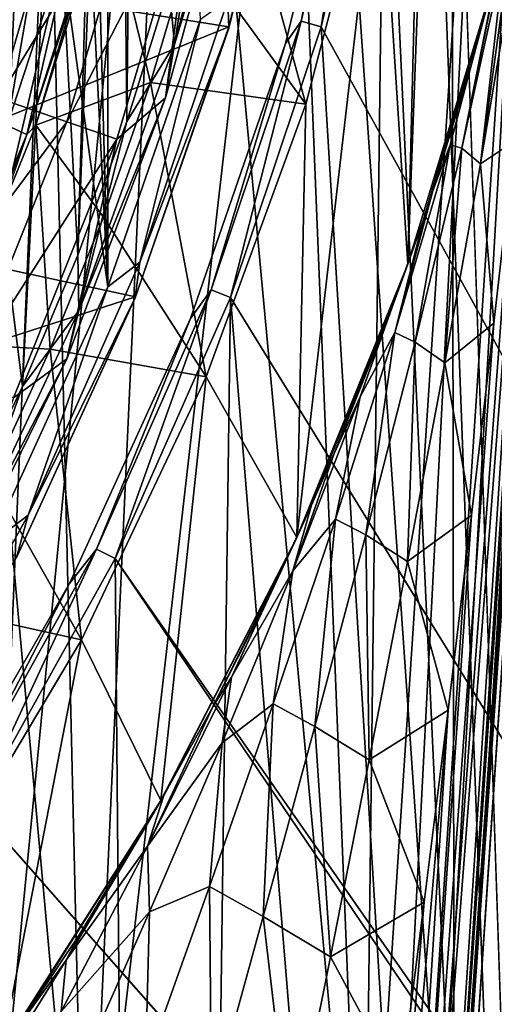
# Model space of a CAD drawing. Header units: millimetres. Extents: x -65 to 65, y -82 to 87.
# Tile 120 of 223: x 18.11 to 21.32, y -8.36 to -1.68. Entities that reach past the tile are written whole.
import ezdxf

# ---------------------------------------------------------------- set-up
doc = ezdxf.new("R2010")
doc.units = ezdxf.units.MM
doc.header["$LTSCALE"] = 101.851852
for name, color, linetype in [('1', 7, 'CONTINUOUS'), ('11', 7, 'CONTINUOUS'), ('12', 7, 'CONTINUOUS'), ('13', 7, 'CONTINUOUS'), ('159', 7, 'CONTINUOUS'), ('18', 7, 'CONTINUOUS'), ('19', 7, 'CONTINUOUS'), ('221', 7, 'CONTINUOUS'), ('3', 7, 'CONTINUOUS'), ('34', 7, 'CONTINUOUS'), ('39', 7, 'CONTINUOUS'), ('471', 7, 'CONTINUOUS'), ('473', 7, 'CONTINUOUS'), ('476', 7, 'CONTINUOUS'), ('477', 7, 'CONTINUOUS'), ('485', 7, 'CONTINUOUS'), ('486', 7, 'CONTINUOUS'), ('801', 7, 'CONTINUOUS'), ('802', 7, 'CONTINUOUS'), ('805', 7, 'CONTINUOUS'), ('810', 7, 'CONTINUOUS'), ('812', 7, 'CONTINUOUS'), ('817', 7, 'CONTINUOUS'), ('941', 7, 'CONTINUOUS'), ('943', 7, 'CONTINUOUS'), ('945', 7, 'CONTINUOUS')]:
    doc.layers.add(name, color=color, linetype=linetype)

msp = doc.modelspace()

# ---------------------------------------------------------------- linework, layer by layer
at = {"layer": '1', "color": 7, "linetype": 'CONTINUOUS', "true_color": 0xebebeb}
for points in [[(21.9511, 2.5333, 119.3277), (21.9431, 2.4137, 120.6512), (20.7285, -15.7646, 122.5952), (21.9511, 2.5333, 119.3277)], [(21.9431, 2.4137, 120.6512), (20.4038, -20.6245, 124.7347), (20.7285, -15.7646, 122.5952), (21.9431, 2.4137, 120.6512)]]:
    msp.add_3dface(points, dxfattribs=at)
at = {"layer": '11', "color": 7, "linetype": 'CONTINUOUS', "true_color": 0xebebeb}
for points in [[(21.3648, -1.2485, 118.5347), (21.1716, -1.9802, 118.2965), (21.3215, -1.4211, 94.1), (21.3648, -1.2485, 118.5347)], [(21.3215, -1.4211, 94.1), (20.8407, -3.0474, 117.92), (20.7385, -3.342, 94.1), (21.3215, -1.4211, 94.1)], [(20.9079, -2.8453, 117.9933), (20.8407, -3.0474, 117.92), (21.3215, -1.4211, 94.1), (20.9079, -2.8453, 117.9933)], [(21.1716, -1.9802, 118.2965), (20.9079, -2.8453, 117.9933), (21.3215, -1.4211, 94.1), (21.1716, -1.9802, 118.2965)], [(20.8407, -3.0474, 117.92), (20.5955, -3.7348, 117.6637), (20.7385, -3.342, 94.1), (20.8407, -3.0474, 117.92)], [(20.7385, -3.342, 94.1), (20.0851, -4.9772, 117.1842), (19.9851, -5.1971, 94.1), (20.7385, -3.342, 94.1)], [(20.2378, -4.6274, 117.3208), (20.0851, -4.9772, 117.1842), (20.7385, -3.342, 94.1), (20.2378, -4.6274, 117.3208)], [(20.5955, -3.7348, 117.6637), (20.2378, -4.6274, 117.3208), (20.7385, -3.342, 94.1), (20.5955, -3.7348, 117.6637)], [(20.0851, -4.9772, 117.1842), (19.8419, -5.5026, 116.9787), (19.9851, -5.1971, 94.1), (20.0851, -4.9772, 117.1842)], [(19.9851, -5.1971, 94.1), (19.0835, -6.9462, 116.4182), (19.0638, -6.9803, 94.1), (19.9851, -5.1971, 94.1)], [(19.4166, -6.3438, 116.6502), (19.0835, -6.9462, 116.4182), (19.9851, -5.1971, 94.1), (19.4166, -6.3438, 116.6502)], [(19.8419, -5.5026, 116.9787), (19.4166, -6.3438, 116.6502), (19.9851, -5.1971, 94.1), (19.8419, -5.5026, 116.9787)], [(19.0638, -6.9803, 94.1), (18.043, -8.5878, 115.822), (17.9858, -8.6688, 94.1), (19.0638, -6.9803, 94.1)], [(18.5109, -7.8889, 116.0675), (18.043, -8.5878, 115.822), (19.0638, -6.9803, 94.1), (18.5109, -7.8889, 116.0675)], [(18.9706, -7.1408, 116.3445), (18.5109, -7.8889, 116.0675), (19.0638, -6.9803, 94.1), (18.9706, -7.1408, 116.3445)], [(19.0835, -6.9462, 116.4182), (18.9706, -7.1408, 116.3445), (19.0638, -6.9803, 94.1), (19.0835, -6.9462, 116.4182)]]:
    msp.add_3dface(points, dxfattribs=at)
at = {"layer": '12', "color": 7, "linetype": 'CONTINUOUS', "true_color": 0xebebeb}
for points in [[(21.3215, -1.4211, 94.1), (20.7385, -3.342, 94.1), (20.9955, 3.5661, 94.1), (21.3215, -1.4211, 94.1)], [(20.9955, 3.5661, 94.1), (20.7385, -3.342, 94.1), (20.8614, 1.5933, 94.1), (20.9955, 3.5661, 94.1)], [(20.8614, 1.5933, 94.1), (20.7385, -3.342, 94.1), (20.5452, -0.3465, 94.1), (20.8614, 1.5933, 94.1)], [(20.7385, -3.342, 94.1), (19.9851, -5.1971, 94.1), (20.5452, -0.3465, 94.1), (20.7385, -3.342, 94.1)], [(20.5452, -0.3465, 94.1), (19.9851, -5.1971, 94.1), (20.0459, -2.2572, 94.1), (20.5452, -0.3465, 94.1)], [(20.0459, -2.2572, 94.1), (19.9851, -5.1971, 94.1), (19.3715, -4.1076, 94.1), (20.0459, -2.2572, 94.1)], [(19.3715, -4.1076, 94.1), (19.0638, -6.9803, 94.1), (18.5245, -5.8914, 94.1), (19.3715, -4.1076, 94.1)], [(19.9851, -5.1971, 94.1), (19.0638, -6.9803, 94.1), (19.3715, -4.1076, 94.1), (19.9851, -5.1971, 94.1)], [(18.5245, -5.8914, 94.1), (17.9858, -8.6688, 94.1), (17.5156, -7.584, 94.1), (18.5245, -5.8914, 94.1)], [(19.0638, -6.9803, 94.1), (17.9858, -8.6688, 94.1), (18.5245, -5.8914, 94.1), (19.0638, -6.9803, 94.1)]]:
    msp.add_3dface(points, dxfattribs=at)
at = {"layer": '13', "color": 7, "linetype": 'CONTINUOUS', "true_color": 0xebebeb}
for points in [[(18.6037, 2.4355, 120.4159), (17.2339, -2.8729, 121.7462), (17.3435, 2.5793, 120.8497), (18.6037, 2.4355, 120.4159)], [(17.5325, -2.1348, 121.5229), (17.2339, -2.8729, 121.7462), (18.6037, 2.4355, 120.4159), (17.5325, -2.1348, 121.5229)], [(18.0295, -0.6225, 121.1047), (17.5325, -2.1348, 121.5229), (18.6037, 2.4355, 120.4159), (18.0295, -0.6225, 121.1047)]]:
    msp.add_3dface(points, dxfattribs=at)
at = {"layer": '159', "color": 7, "linetype": 'CONTINUOUS', "true_color": 0xebebeb}
for points in [[(17.5325, -2.1348, 121.5229), (18.0295, -0.6225, 121.1047), (18.2983, -0.7912, 120.9687), (17.5325, -2.1348, 121.5229)], [(17.5325, -2.1348, 121.5229), (18.2983, -0.7912, 120.9687), (17.7969, -2.3081, 121.3915), (17.5325, -2.1348, 121.5229)], [(18.2983, -0.7912, 120.9687), (18.0204, -2.4029, 121.1443), (17.7969, -2.3081, 121.3915), (18.2983, -0.7912, 120.9687)], [(18.5186, -0.8779, 120.7192), (18.0204, -2.4029, 121.1443), (18.2983, -0.7912, 120.9687), (18.5186, -0.8779, 120.7192)], [(18.5186, -0.8779, 120.7192), (18.1545, -2.4634, 120.8267), (18.0204, -2.4029, 121.1443), (18.5186, -0.8779, 120.7192)], [(18.6443, -0.9414, 120.4037), (18.1545, -2.4634, 120.8267), (18.5186, -0.8779, 120.7192), (18.6443, -0.9414, 120.4037)], [(18.6919, -0.8762, 120.1663), (18.2157, -2.3996, 120.5577), (18.6443, -0.9414, 120.4037), (18.6919, -0.8762, 120.1663)], [(18.6443, -0.9414, 120.4037), (18.2157, -2.3996, 120.5577), (18.1545, -2.4634, 120.8267), (18.6443, -0.9414, 120.4037)], [(18.1545, -2.4634, 120.8267), (17.5421, -3.9286, 121.2841), (18.0204, -2.4029, 121.1443), (18.1545, -2.4634, 120.8267)], [(18.2157, -2.3996, 120.5577), (17.6138, -3.8798, 120.9831), (18.1545, -2.4634, 120.8267), (18.2157, -2.3996, 120.5577)], [(18.1545, -2.4634, 120.8267), (17.6138, -3.8798, 120.9831), (17.5421, -3.9286, 121.2841), (18.1545, -2.4634, 120.8267)]]:
    msp.add_3dface(points, dxfattribs=at)
at = {"layer": '18', "color": 7, "linetype": 'CONTINUOUS', "true_color": 0xebebeb}
for points in [[(21.9511, 2.5333, 119.3277), (20.7285, -15.7646, 122.5952), (20.3297, -20.5431, 123.054), (21.9511, 2.5333, 119.3277)], [(21.9511, 2.5333, 119.3277), (20.3297, -20.5431, 123.054), (21.8932, 1.7857, 119.3336), (21.9511, 2.5333, 119.3277)], [(21.8932, 1.7857, 119.3336), (20.3297, -20.5431, 123.054), (21.8255, 1.0341, 119.3685), (21.8932, 1.7857, 119.3336)], [(21.8255, 1.0341, 119.3685), (20.3297, -20.5431, 123.054), (21.8133, 0.9041, 119.3765), (21.8255, 1.0341, 119.3685)], [(21.8133, 0.9041, 119.3765), (20.3297, -20.5431, 123.054), (21.7111, -0.1389, 119.4551), (21.8133, 0.9041, 119.3765)], [(21.7111, -0.1389, 119.4551), (20.3297, -20.5431, 123.054), (21.583, -1.3748, 119.5699), (21.7111, -0.1389, 119.4551)], [(20.3297, -20.5431, 123.054), (20.101, -20.5857, 122.7307), (21.583, -1.3748, 119.5699), (20.3297, -20.5431, 123.054)], [(21.583, -1.3748, 119.5699), (20.101, -20.5857, 122.7307), (21.4601, -2.5088, 119.6882), (21.583, -1.3748, 119.5699)], [(21.4601, -2.5088, 119.6882), (20.101, -20.5857, 122.7307), (21.3215, -3.743, 119.8279), (21.4601, -2.5088, 119.6882)], [(21.3215, -3.743, 119.8279), (20.101, -20.5857, 122.7307), (21.1703, -5.0443, 119.9851), (21.3215, -3.743, 119.8279)], [(21.1703, -5.0443, 119.9851), (20.101, -20.5857, 122.7307), (21.0113, -6.3675, 120.1537), (21.1703, -5.0443, 119.9851)], [(20.101, -20.5857, 122.7307), (19.7635, -20.6008, 122.5196), (21.0113, -6.3675, 120.1537), (20.101, -20.5857, 122.7307)], [(21.0113, -6.3675, 120.1537), (19.7635, -20.6008, 122.5196), (20.8496, -7.6703, 120.3275), (21.0113, -6.3675, 120.1537)], [(20.8496, -7.6703, 120.3275), (19.7635, -20.6008, 122.5196), (20.689, -8.9238, 120.5019), (20.8496, -7.6703, 120.3275)]]:
    msp.add_3dface(points, dxfattribs=at)
at = {"layer": '19', "color": 7, "linetype": 'CONTINUOUS', "true_color": 0xebebeb}
for points in [[(21.3274, 2.6168, 121.5652), (20.439, -10.9038, 123.955), (20.141, -20.2781, 125.3869), (21.3274, 2.6168, 121.5652)], [(21.6538, 2.5574, 121.3528), (21.3274, 2.6168, 121.5652), (20.141, -20.2781, 125.3869), (21.6538, 2.5574, 121.3528)], [(20.3478, -20.348, 125.0706), (21.6538, 2.5574, 121.3528), (20.141, -20.2781, 125.3869), (20.3478, -20.348, 125.0706)], [(21.8702, 2.486, 121.0315), (21.6538, 2.5574, 121.3528), (20.3478, -20.348, 125.0706), (21.8702, 2.486, 121.0315)], [(20.4038, -20.6245, 124.7347), (21.8702, 2.486, 121.0315), (20.3478, -20.348, 125.0706), (20.4038, -20.6245, 124.7347)], [(20.4038, -20.6245, 124.7347), (21.9431, 2.4137, 120.6512), (21.8702, 2.486, 121.0315), (20.4038, -20.6245, 124.7347)]]:
    msp.add_3dface(points, dxfattribs=at)
at = {"layer": '221', "color": 7, "linetype": 'CONTINUOUS', "true_color": 0xebebeb}
for points in [[(20.0459, -2.2572, 94.1), (19.2671, -1.1847, 95.9143), (19.4956, -0.2456, 95.9143), (20.0459, -2.2572, 94.1)], [(20.5452, -0.3465, 94.1), (20.0459, -2.2572, 94.1), (19.4956, -0.2456, 95.9143), (20.5452, -0.3465, 94.1)], [(20.0459, -2.2572, 94.1), (18.9934, -2.1116, 95.9143), (19.2671, -1.1847, 95.9143), (20.0459, -2.2572, 94.1)], [(19.3715, -4.1076, 94.1), (18.6752, -3.0241, 95.9143), (18.9934, -2.1116, 95.9143), (19.3715, -4.1076, 94.1)], [(20.0459, -2.2572, 94.1), (19.3715, -4.1076, 94.1), (18.9934, -2.1116, 95.9143), (20.0459, -2.2572, 94.1)], [(19.3715, -4.1076, 94.1), (18.3132, -3.9202, 95.9143), (18.6752, -3.0241, 95.9143), (19.3715, -4.1076, 94.1)], [(18.5245, -5.8914, 94.1), (17.9081, -4.7977, 95.9143), (18.3132, -3.9202, 95.9143), (18.5245, -5.8914, 94.1)], [(19.3715, -4.1076, 94.1), (18.5245, -5.8914, 94.1), (18.3132, -3.9202, 95.9143), (19.3715, -4.1076, 94.1)], [(18.5245, -5.8914, 94.1), (17.4611, -5.6546, 95.9143), (17.9081, -4.7977, 95.9143), (18.5245, -5.8914, 94.1)], [(18.5245, -5.8914, 94.1), (17.5156, -7.584, 94.1), (17.4611, -5.6546, 95.9143), (18.5245, -5.8914, 94.1)]]:
    msp.add_3dface(points, dxfattribs=at)
at = {"layer": '3', "color": 7, "linetype": 'CONTINUOUS', "true_color": 0xebebeb}
for points in [[(17.6888, 3.0504, 122.8722), (17.8535, -10.5104, 124.9426), (18.4251, 2.9698, 122.6303), (17.6888, 3.0504, 122.8722)], [(18.4251, 2.9698, 122.6303), (17.8535, -10.5104, 124.9426), (19.1572, 2.8861, 122.3786), (18.4251, 2.9698, 122.6303)], [(17.8535, -10.5104, 124.9426), (20.439, -10.9038, 123.955), (19.1572, 2.8861, 122.3786), (17.8535, -10.5104, 124.9426)], [(19.1572, 2.8861, 122.3786), (20.439, -10.9038, 123.955), (19.8851, 2.7993, 122.1171), (19.1572, 2.8861, 122.3786)], [(19.8851, 2.7993, 122.1171), (20.439, -10.9038, 123.955), (20.6086, 2.7096, 121.846), (19.8851, 2.7993, 122.1171)], [(20.6086, 2.7096, 121.846), (20.439, -10.9038, 123.955), (21.3274, 2.6168, 121.5652), (20.6086, 2.7096, 121.846)]]:
    msp.add_3dface(points, dxfattribs=at)
at = {"layer": '34', "color": 7, "linetype": 'CONTINUOUS', "true_color": 0xebebeb}
for points in [[(21.3648, -1.2485, 118.5347), (21.3873, -1.156, 118.5636), (21.1031, -2.5563, 118.8856), (21.3648, -1.2485, 118.5347)], [(21.3873, -1.156, 118.5636), (21.3936, -1.2383, 118.8934), (21.1031, -2.5563, 118.8856), (21.3873, -1.156, 118.5636)], [(21.1716, -1.9802, 118.2965), (21.3648, -1.2485, 118.5347), (21.0259, -2.5326, 118.4396), (21.1716, -1.9802, 118.2965)], [(21.3648, -1.2485, 118.5347), (21.1031, -2.5563, 118.8856), (21.0259, -2.5326, 118.4396), (21.3648, -1.2485, 118.5347)], [(21.3936, -1.2383, 118.8934), (21.2314, -2.6627, 119.3136), (21.1031, -2.5563, 118.8856), (21.3936, -1.2383, 118.8934)], [(21.4206, -1.2796, 119.0762), (21.2314, -2.6627, 119.3136), (21.3936, -1.2383, 118.8934), (21.4206, -1.2796, 119.0762)], [(21.4591, -1.3136, 119.2386), (21.2314, -2.6627, 119.3136), (21.4206, -1.2796, 119.0762), (21.4591, -1.3136, 119.2386)], [(21.4591, -1.3136, 119.2386), (21.4601, -2.5088, 119.6882), (21.2314, -2.6627, 119.3136), (21.4591, -1.3136, 119.2386)], [(20.9079, -2.8453, 117.9933), (21.1716, -1.9802, 118.2965), (21.0259, -2.5326, 118.4396), (20.9079, -2.8453, 117.9933)], [(20.9079, -2.8453, 117.9933), (21.0259, -2.5326, 118.4396), (20.6502, -3.8072, 118.4068), (20.9079, -2.8453, 117.9933)], [(21.0259, -2.5326, 118.4396), (20.7873, -3.8707, 118.9273), (20.6502, -3.8072, 118.4068), (21.0259, -2.5326, 118.4396)], [(21.1031, -2.5563, 118.8856), (20.7873, -3.8707, 118.9273), (21.0259, -2.5326, 118.4396), (21.1031, -2.5563, 118.8856)], [(21.4601, -2.5088, 119.6882), (21.3215, -3.743, 119.8279), (21.2314, -2.6627, 119.3136), (21.4601, -2.5088, 119.6882)], [(21.1031, -2.5563, 118.8856), (20.9891, -4.0122, 119.4217), (20.7873, -3.8707, 118.9273), (21.1031, -2.5563, 118.8856)], [(21.2314, -2.6627, 119.3136), (20.9891, -4.0122, 119.4217), (21.1031, -2.5563, 118.8856), (21.2314, -2.6627, 119.3136)], [(21.2314, -2.6627, 119.3136), (21.3215, -3.743, 119.8279), (20.9891, -4.0122, 119.4217), (21.2314, -2.6627, 119.3136)], [(20.8407, -3.0474, 117.92), (20.9079, -2.8453, 117.9933), (20.6502, -3.8072, 118.4068), (20.8407, -3.0474, 117.92)], [(20.5955, -3.7348, 117.6637), (20.8407, -3.0474, 117.92), (20.415, -4.2434, 117.8386), (20.5955, -3.7348, 117.6637)], [(20.8407, -3.0474, 117.92), (20.6502, -3.8072, 118.4068), (20.415, -4.2434, 117.8386), (20.8407, -3.0474, 117.92)], [(20.2378, -4.6274, 117.3208), (20.5955, -3.7348, 117.6637), (20.415, -4.2434, 117.8386), (20.2378, -4.6274, 117.3208)], [(21.3215, -3.743, 119.8279), (21.1703, -5.0443, 119.9851), (20.9891, -4.0122, 119.4217), (21.3215, -3.743, 119.8279)], [(20.6502, -3.8072, 118.4068), (20.4536, -5.1788, 119.0163), (20.2472, -5.0722, 118.4353), (20.6502, -3.8072, 118.4068)], [(20.6502, -3.8072, 118.4068), (20.2472, -5.0722, 118.4353), (20.415, -4.2434, 117.8386), (20.6502, -3.8072, 118.4068)], [(20.7873, -3.8707, 118.9273), (20.4536, -5.1788, 119.0163), (20.6502, -3.8072, 118.4068), (20.7873, -3.8707, 118.9273)], [(20.7873, -3.8707, 118.9273), (20.7364, -5.3598, 119.56), (20.4536, -5.1788, 119.0163), (20.7873, -3.8707, 118.9273)], [(20.9891, -4.0122, 119.4217), (20.7364, -5.3598, 119.56), (20.7873, -3.8707, 118.9273), (20.9891, -4.0122, 119.4217)], [(20.9891, -4.0122, 119.4217), (21.1703, -5.0443, 119.9851), (20.7364, -5.3598, 119.56), (20.9891, -4.0122, 119.4217)], [(20.2378, -4.6274, 117.3208), (20.415, -4.2434, 117.8386), (19.9586, -5.4234, 117.8253), (20.2378, -4.6274, 117.3208)], [(20.415, -4.2434, 117.8386), (20.2472, -5.0722, 118.4353), (19.9586, -5.4234, 117.8253), (20.415, -4.2434, 117.8386)], [(20.0851, -4.9772, 117.1842), (20.2378, -4.6274, 117.3208), (19.9586, -5.4234, 117.8253), (20.0851, -4.9772, 117.1842)], [(19.8419, -5.5026, 116.9787), (20.0851, -4.9772, 117.1842), (19.5427, -6.1435, 117.1549), (19.8419, -5.5026, 116.9787)], [(20.0851, -4.9772, 117.1842), (19.9586, -5.4234, 117.8253), (19.5427, -6.1435, 117.1549), (20.0851, -4.9772, 117.1842)], [(20.2472, -5.0722, 118.4353), (20.1084, -6.4782, 119.1508), (19.8255, -6.3249, 118.5243), (20.2472, -5.0722, 118.4353)], [(20.2472, -5.0722, 118.4353), (19.8255, -6.3249, 118.5243), (19.9586, -5.4234, 117.8253), (20.2472, -5.0722, 118.4353)], [(20.4536, -5.1788, 119.0163), (20.1084, -6.4782, 119.1508), (20.2472, -5.0722, 118.4353), (20.4536, -5.1788, 119.0163)], [(21.1703, -5.0443, 119.9851), (21.0113, -6.3675, 120.1537), (20.7364, -5.3598, 119.56), (21.1703, -5.0443, 119.9851)], [(20.4536, -5.1788, 119.0163), (20.4766, -6.7033, 119.7264), (20.1084, -6.4782, 119.1508), (20.4536, -5.1788, 119.0163)], [(20.7364, -5.3598, 119.56), (20.4766, -6.7033, 119.7264), (20.4536, -5.1788, 119.0163), (20.7364, -5.3598, 119.56)], [(20.7364, -5.3598, 119.56), (21.0113, -6.3675, 120.1537), (20.4766, -6.7033, 119.7264), (20.7364, -5.3598, 119.56)], [(19.9586, -5.4234, 117.8253), (19.8255, -6.3249, 118.5243), (19.4793, -6.5882, 117.8803), (19.9586, -5.4234, 117.8253)], [(19.9586, -5.4234, 117.8253), (19.4793, -6.5882, 117.8803), (19.5427, -6.1435, 117.1549), (19.9586, -5.4234, 117.8253)], [(19.4166, -6.3438, 116.6502), (19.8419, -5.5026, 116.9787), (19.5427, -6.1435, 117.1549), (19.4166, -6.3438, 116.6502)], [(19.4166, -6.3438, 116.6502), (19.5427, -6.1435, 117.1549), (18.9729, -7.2896, 117.2067), (19.4166, -6.3438, 116.6502)], [(19.5427, -6.1435, 117.1549), (19.4793, -6.5882, 117.8803), (18.9729, -7.2896, 117.2067), (19.5427, -6.1435, 117.1549)], [(19.8255, -6.3249, 118.5243), (19.7574, -7.7666, 119.3295), (19.3934, -7.5625, 118.673), (19.8255, -6.3249, 118.5243)], [(19.8255, -6.3249, 118.5243), (19.3934, -7.5625, 118.673), (19.4793, -6.5882, 117.8803), (19.8255, -6.3249, 118.5243)], [(20.1084, -6.4782, 119.1508), (19.7574, -7.7666, 119.3295), (19.8255, -6.3249, 118.5243), (20.1084, -6.4782, 119.1508)], [(19.0835, -6.9462, 116.4182), (19.4166, -6.3438, 116.6502), (18.9729, -7.2896, 117.2067), (19.0835, -6.9462, 116.4182)], [(21.0113, -6.3675, 120.1537), (20.8496, -7.6703, 120.3275), (20.4766, -6.7033, 119.7264), (21.0113, -6.3675, 120.1537)], [(20.1084, -6.4782, 119.1508), (20.2128, -8.0406, 119.9195), (19.7574, -7.7666, 119.3295), (20.1084, -6.4782, 119.1508)], [(20.4766, -6.7033, 119.7264), (20.2128, -8.0406, 119.9195), (20.1084, -6.4782, 119.1508), (20.4766, -6.7033, 119.7264)], [(19.4793, -6.5882, 117.8803), (18.9863, -7.7345, 118.0033), (18.9729, -7.2896, 117.2067), (19.4793, -6.5882, 117.8803)], [(19.4793, -6.5882, 117.8803), (19.3934, -7.5625, 118.673), (18.9863, -7.7345, 118.0033), (19.4793, -6.5882, 117.8803)], [(20.4766, -6.7033, 119.7264), (20.8496, -7.6703, 120.3275), (20.2128, -8.0406, 119.9195), (20.4766, -6.7033, 119.7264)], [(18.9706, -7.1408, 116.3445), (19.0835, -6.9462, 116.4182), (18.4223, -8.0622, 116.4812), (18.9706, -7.1408, 116.3445)], [(19.0835, -6.9462, 116.4182), (18.9729, -7.2896, 117.2067), (18.4223, -8.0622, 116.4812), (19.0835, -6.9462, 116.4182)], [(18.5109, -7.8889, 116.0675), (18.9706, -7.1408, 116.3445), (18.4223, -8.0622, 116.4812), (18.5109, -7.8889, 116.0675)], [(18.9729, -7.2896, 117.2067), (18.9863, -7.7345, 118.0033), (18.3874, -8.4104, 117.3416), (18.9729, -7.2896, 117.2067)], [(18.9729, -7.2896, 117.2067), (18.3874, -8.4104, 117.3416), (18.4223, -8.0622, 116.4812), (18.9729, -7.2896, 117.2067)], [(19.3934, -7.5625, 118.673), (19.4058, -9.0416, 119.5509), (18.9584, -8.782, 118.88), (19.3934, -7.5625, 118.673)], [(19.3934, -7.5625, 118.673), (18.9584, -8.782, 118.88), (18.9863, -7.7345, 118.0033), (19.3934, -7.5625, 118.673)], [(19.7574, -7.7666, 119.3295), (19.4058, -9.0416, 119.5509), (19.3934, -7.5625, 118.673), (19.7574, -7.7666, 119.3295)], [(20.8496, -7.6703, 120.3275), (20.689, -8.9238, 120.5019), (20.2128, -8.0406, 119.9195), (20.8496, -7.6703, 120.3275)], [(18.9863, -7.7345, 118.0033), (18.4882, -8.8593, 118.1936), (18.3874, -8.4104, 117.3416), (18.9863, -7.7345, 118.0033)], [(18.9863, -7.7345, 118.0033), (18.9584, -8.782, 118.88), (18.4882, -8.8593, 118.1936), (18.9863, -7.7345, 118.0033)], [(19.7574, -7.7666, 119.3295), (19.9477, -9.3695, 120.1382), (19.4058, -9.0416, 119.5509), (19.7574, -7.7666, 119.3295)], [(20.2128, -8.0406, 119.9195), (19.9477, -9.3695, 120.1382), (19.7574, -7.7666, 119.3295), (20.2128, -8.0406, 119.9195)], [(18.043, -8.5878, 115.822), (18.5109, -7.8889, 116.0675), (18.4223, -8.0622, 116.4812), (18.043, -8.5878, 115.822)], [(18.043, -8.5878, 115.822), (18.4223, -8.0622, 116.4812), (17.7431, -9.1476, 116.6396), (18.043, -8.5878, 115.822)], [(18.4223, -8.0622, 116.4812), (18.3874, -8.4104, 117.3416), (17.7431, -9.1476, 116.6396), (18.4223, -8.0622, 116.4812)], [(20.2128, -8.0406, 119.9195), (20.689, -8.9238, 120.5019), (19.9477, -9.3695, 120.1382), (20.2128, -8.0406, 119.9195)]]:
    msp.add_3dface(points, dxfattribs=at)
at = {"layer": '39', "color": 7, "linetype": 'CONTINUOUS', "true_color": 0xebebeb}
for points in [[(18.6919, -0.8762, 120.1663), (18.9934, -2.1116, 95.9143), (18.2157, -2.3996, 120.5577), (18.6919, -0.8762, 120.1663)], [(19.2671, -1.1847, 95.9143), (18.9934, -2.1116, 95.9143), (18.6919, -0.8762, 120.1663), (19.2671, -1.1847, 95.9143)], [(18.9934, -2.1116, 95.9143), (18.6752, -3.0241, 95.9143), (18.2157, -2.3996, 120.5577), (18.9934, -2.1116, 95.9143)], [(18.2157, -2.3996, 120.5577), (18.3132, -3.9202, 95.9143), (17.6138, -3.8798, 120.9831), (18.2157, -2.3996, 120.5577)], [(18.6752, -3.0241, 95.9143), (18.3132, -3.9202, 95.9143), (18.2157, -2.3996, 120.5577), (18.6752, -3.0241, 95.9143)], [(18.3132, -3.9202, 95.9143), (17.9081, -4.7977, 95.9143), (17.6138, -3.8798, 120.9831), (18.3132, -3.9202, 95.9143)]]:
    msp.add_3dface(points, dxfattribs=at)
at = {"layer": '471', "color": 7, "linetype": 'CONTINUOUS', "true_color": 0xebebeb}
for points in [[(16.0038, -10.5625, 125.6024), (18.555, -10.7204, 124.707), (17.2872, 3.0929, 122.9995), (16.0038, -10.5625, 125.6024)], [(17.2872, 3.0929, 122.9995), (18.555, -10.7204, 124.707), (18.234, 2.9909, 122.6942), (17.2872, 3.0929, 122.9995)], [(18.234, 2.9909, 122.6942), (18.555, -10.7204, 124.707), (19.1742, 2.884, 122.3726), (18.234, 2.9909, 122.6942)], [(19.1742, 2.884, 122.3726), (18.555, -10.7204, 124.707), (20.1073, 2.7721, 122.0351), (19.1742, 2.884, 122.3726)], [(18.555, -10.7204, 124.707), (21.0534, -10.9013, 123.6812), (20.1073, 2.7721, 122.0351), (18.555, -10.7204, 124.707)], [(20.1073, 2.7721, 122.0351), (21.0534, -10.9013, 123.6812), (21.033, 2.6552, 121.6816), (20.1073, 2.7721, 122.0351)], [(21.0534, -10.9013, 123.6812), (21.9511, 2.5334, 121.3123), (21.033, 2.6552, 121.6816), (21.0534, -10.9013, 123.6812)]]:
    msp.add_3dface(points, dxfattribs=at)
at = {"layer": '473', "color": 7, "linetype": 'CONTINUOUS', "true_color": 0xebebeb}
for points in [[(19.2472, 2.3579, 120.1809), (18.0189, -2.8682, 121.4573), (17.8338, 2.5247, 120.6851), (19.2472, 2.3579, 120.1809)], [(18.5959, -1.1485, 120.9719), (18.0189, -2.8682, 121.4573), (19.2472, 2.3579, 120.1809), (18.5959, -1.1485, 120.9719)]]:
    msp.add_3dface(points, dxfattribs=at)
at = {"layer": '476', "color": 7, "linetype": 'CONTINUOUS'}
for points in [[(17.8665, -0.3344, 98.0328), (17.3736, -2.013, 98.0328), (18.4713, -0.4811, 96.4093), (17.8665, -0.3344, 98.0328)], [(19.5957, -0.3905, 91.3179), (19.2984, -0.6817, 93.0404), (19.0954, -2.2157, 91.3179), (19.5957, -0.3905, 91.3179)], [(18.4713, -0.4811, 96.4093), (17.3736, -2.013, 98.0328), (17.9617, -2.2166, 96.4093), (18.4713, -0.4811, 96.4093)], [(18.4713, -0.4811, 96.4093), (17.9617, -2.2166, 96.4093), (18.9496, -0.5971, 94.7417), (18.4713, -0.4811, 96.4093)], [(18.9496, -0.5971, 94.7417), (17.9617, -2.2166, 96.4093), (18.4268, -2.3776, 94.7417), (18.9496, -0.5971, 94.7417)], [(18.9496, -0.5971, 94.7417), (18.4268, -2.3776, 94.7417), (19.2984, -0.6817, 93.0404), (18.9496, -0.5971, 94.7417)], [(19.2984, -0.6817, 93.0404), (18.4268, -2.3776, 94.7417), (18.766, -2.495, 93.0404), (19.2984, -0.6817, 93.0404)], [(19.2984, -0.6817, 93.0404), (18.766, -2.495, 93.0404), (19.0954, -2.2157, 91.3179), (19.2984, -0.6817, 93.0404)], [(17.9617, -2.2166, 96.4093), (17.2894, -3.8958, 96.4093), (18.4268, -2.3776, 94.7417), (17.9617, -2.2166, 96.4093)], [(19.0954, -2.2157, 91.3179), (18.766, -2.495, 93.0404), (18.4255, -3.9856, 91.3179), (19.0954, -2.2157, 91.3179)], [(18.4268, -2.3776, 94.7417), (17.2894, -3.8958, 96.4093), (17.7371, -4.1003, 94.7417), (18.4268, -2.3776, 94.7417)], [(18.4268, -2.3776, 94.7417), (17.7371, -4.1003, 94.7417), (18.766, -2.495, 93.0404), (18.4268, -2.3776, 94.7417)], [(18.766, -2.495, 93.0404), (17.7371, -4.1003, 94.7417), (18.0637, -4.2494, 93.0404), (18.766, -2.495, 93.0404)], [(18.766, -2.495, 93.0404), (18.0637, -4.2494, 93.0404), (18.4255, -3.9856, 91.3179), (18.766, -2.495, 93.0404)], [(18.4255, -3.9856, 91.3179), (18.0637, -4.2494, 93.0404), (17.592, -5.6846, 91.3179), (18.4255, -3.9856, 91.3179)]]:
    msp.add_3dface(points, dxfattribs=at)
at = {"layer": '477', "color": 7, "linetype": 'CONTINUOUS'}
for points in [[(18.8327, -2.3745, 91.1), (18.774, 3.6269, 91.1), (18.9582, 9.991, 91.1), (18.8327, -2.3745, 91.1)], [(19.1205, -1.4504, 91.1), (18.8327, -2.3745, 91.1), (18.9582, 9.991, 91.1), (19.1205, -1.4504, 91.1)], [(18.6441, 1.765, 91.1), (18.774, 3.6269, 91.1), (18.5011, -3.2812, 91.1), (18.6441, 1.765, 91.1)], [(18.5011, -3.2812, 91.1), (18.774, 3.6269, 91.1), (18.8327, -2.3745, 91.1), (18.5011, -3.2812, 91.1)], [(18.3304, -0.0733, 91.1), (18.6441, 1.765, 91.1), (18.5011, -3.2812, 91.1), (18.3304, -0.0733, 91.1)], [(17.8358, -1.8724, 91.1), (18.3304, -0.0733, 91.1), (18.1246, -4.1731, 91.1), (17.8358, -1.8724, 91.1)], [(18.1246, -4.1731, 91.1), (18.3304, -0.0733, 91.1), (18.5011, -3.2812, 91.1), (18.1246, -4.1731, 91.1)], [(17.7057, -5.0452, 91.1), (17.8358, -1.8724, 91.1), (18.1246, -4.1731, 91.1), (17.7057, -5.0452, 91.1)]]:
    msp.add_3dface(points, dxfattribs=at)
at = {"layer": '485', "color": 7, "linetype": 'CONTINUOUS'}
for points in [[(19.6276, 0.0055, 91.165), (19.5957, -0.3905, 91.3179), (19.1558, -1.8529, 91.165), (19.6276, 0.0055, 91.165)], [(19.3632, -0.5136, 91.1), (19.6276, 0.0055, 91.165), (19.1558, -1.8529, 91.165), (19.3632, -0.5136, 91.1)], [(19.5957, -0.3905, 91.3179), (19.0954, -2.2157, 91.3179), (19.1558, -1.8529, 91.165), (19.5957, -0.3905, 91.3179)], [(19.1205, -1.4504, 91.1), (19.3632, -0.5136, 91.1), (19.1558, -1.8529, 91.165), (19.1205, -1.4504, 91.1)], [(18.8327, -2.3745, 91.1), (19.1205, -1.4504, 91.1), (19.1558, -1.8529, 91.165), (18.8327, -2.3745, 91.1)], [(19.1558, -1.8529, 91.165), (19.0954, -2.2157, 91.3179), (18.5084, -3.6576, 91.165), (19.1558, -1.8529, 91.165)], [(18.8327, -2.3745, 91.1), (19.1558, -1.8529, 91.165), (18.5084, -3.6576, 91.165), (18.8327, -2.3745, 91.1)], [(19.0954, -2.2157, 91.3179), (18.4255, -3.9856, 91.3179), (18.5084, -3.6576, 91.165), (19.0954, -2.2157, 91.3179)], [(18.5011, -3.2812, 91.1), (18.8327, -2.3745, 91.1), (18.5084, -3.6576, 91.165), (18.5011, -3.2812, 91.1)], [(18.1246, -4.1731, 91.1), (18.5011, -3.2812, 91.1), (18.5084, -3.6576, 91.165), (18.1246, -4.1731, 91.1)], [(18.5084, -3.6576, 91.165), (18.4255, -3.9856, 91.3179), (17.6914, -5.3922, 91.165), (18.5084, -3.6576, 91.165)], [(18.1246, -4.1731, 91.1), (18.5084, -3.6576, 91.165), (17.6914, -5.3922, 91.165), (18.1246, -4.1731, 91.1)], [(18.4255, -3.9856, 91.3179), (17.592, -5.6846, 91.3179), (17.6914, -5.3922, 91.165), (18.4255, -3.9856, 91.3179)], [(17.7057, -5.0452, 91.1), (18.1246, -4.1731, 91.1), (17.6914, -5.3922, 91.165), (17.7057, -5.0452, 91.1)]]:
    msp.add_3dface(points, dxfattribs=at)
at = {"layer": '486', "color": 7, "linetype": 'CONTINUOUS'}
msp.add_3dface([(18.3304, -0.0733, 91.1), (17.8358, -1.8724, 91.1), (17.7596, -1.6711, 91.1521), (18.3304, -0.0733, 91.1)], dxfattribs=at)
at = {"layer": '801', "color": 7, "linetype": 'CONTINUOUS'}
for points in [[(18.7031, -3.4973, 91.1), (18.7031, 11.4972, 91.1), (18.5, 4, 91.1), (18.7031, -3.4973, 91.1)], [(18.7031, -3.4973, 91.1), (19.3315, -1.6846, 91.1), (18.7031, 11.4972, 91.1), (18.7031, -3.4973, 91.1)], [(18.7031, -3.4973, 91.1), (18.5, 4, 91.1), (18.4159, 2.2281, 91.1), (18.7031, -3.4973, 91.1)], [(18.1571, 0.4581, 91.1), (18.7031, -3.4973, 91.1), (18.4159, 2.2281, 91.1), (18.1571, 0.4581, 91.1)], [(17.7238, -1.3026, 91.1), (17.9067, -5.2394, 91.1), (18.1571, 0.4581, 91.1), (17.7238, -1.3026, 91.1)], [(17.9067, -5.2394, 91.1), (18.7031, -3.4973, 91.1), (18.1571, 0.4581, 91.1), (17.9067, -5.2394, 91.1)]]:
    msp.add_3dface(points, dxfattribs=at)
at = {"layer": '802', "color": 7, "linetype": 'CONTINUOUS'}
for points in [[(19.9809, 0.1416, 90.9), (19.5233, -1.7413, 90.9), (19.5254, -1.734, 75), (19.9809, 0.1416, 90.9)], [(19.9823, 0.1498, 75), (19.9809, 0.1416, 90.9), (19.5254, -1.734, 75), (19.9823, 0.1498, 75)], [(19.5254, -1.734, 75), (19.5233, -1.7413, 90.9), (18.892, -3.5635, 75), (19.5254, -1.734, 75)], [(19.5233, -1.7413, 90.9), (18.8891, -3.5713, 90.9), (18.892, -3.5635, 75), (19.5233, -1.7413, 90.9)], [(18.8891, -3.5713, 90.9), (18.0841, -5.3321, 90.9), (18.0882, -5.3239, 75), (18.8891, -3.5713, 90.9)], [(18.892, -3.5635, 75), (18.8891, -3.5713, 90.9), (18.0882, -5.3239, 75), (18.892, -3.5635, 75)]]:
    msp.add_3dface(points, dxfattribs=at)
at = {"layer": '805', "color": 7, "linetype": 'CONTINUOUS'}
for points in [[(19.5233, -1.7413, 90.9), (19.9809, 0.1416, 90.9), (19.5168, -1.553, 91.0414), (19.5233, -1.7413, 90.9)], [(19.3315, -1.6846, 91.1), (18.9212, -3.3301, 91.0414), (19.5168, -1.553, 91.0414), (19.3315, -1.6846, 91.1)], [(18.9212, -3.3301, 91.0414), (19.5233, -1.7413, 90.9), (19.5168, -1.553, 91.0414), (18.9212, -3.3301, 91.0414)], [(19.3315, -1.6846, 91.1), (18.7031, -3.4973, 91.1), (18.9212, -3.3301, 91.0414), (19.3315, -1.6846, 91.1)], [(18.8891, -3.5713, 90.9), (19.5233, -1.7413, 90.9), (18.9212, -3.3301, 91.0414), (18.8891, -3.5713, 90.9)], [(18.7031, -3.4973, 91.1), (18.1641, -5.0447, 91.0414), (18.9212, -3.3301, 91.0414), (18.7031, -3.4973, 91.1)], [(18.1641, -5.0447, 91.0414), (18.8891, -3.5713, 90.9), (18.9212, -3.3301, 91.0414), (18.1641, -5.0447, 91.0414)], [(18.7031, -3.4973, 91.1), (17.9067, -5.2394, 91.1), (18.1641, -5.0447, 91.0414), (18.7031, -3.4973, 91.1)], [(18.0841, -5.3321, 90.9), (18.8891, -3.5713, 90.9), (18.1641, -5.0447, 91.0414), (18.0841, -5.3321, 90.9)], [(17.9067, -5.2394, 91.1), (17.2521, -6.6821, 91.0414), (18.1641, -5.0447, 91.0414), (17.9067, -5.2394, 91.1)], [(17.2521, -6.6821, 91.0414), (18.0841, -5.3321, 90.9), (18.1641, -5.0447, 91.0414), (17.2521, -6.6821, 91.0414)]]:
    msp.add_3dface(points, dxfattribs=at)
at = {"layer": '810', "color": 7, "linetype": 'CONTINUOUS'}
for points in [[(16.9838, -1.3284, 75), (19.9823, 0.1498, 75), (19.5254, -1.734, 75), (16.9838, -1.3284, 75)], [(16.357, -3.0203, 75), (16.9838, -1.3284, 75), (19.5254, -1.734, 75), (16.357, -3.0203, 75)], [(16.357, -3.0203, 75), (19.5254, -1.734, 75), (18.892, -3.5635, 75), (16.357, -3.0203, 75)], [(15.5635, -4.6378, 75), (16.357, -3.0203, 75), (18.892, -3.5635, 75), (15.5635, -4.6378, 75)], [(15.5635, -4.6378, 75), (18.892, -3.5635, 75), (18.0882, -5.3239, 75), (15.5635, -4.6378, 75)]]:
    msp.add_3dface(points, dxfattribs=at)
at = {"layer": '812', "linetype": 'CONTINUOUS'}
for points in [[(22.3638, -37.9988, 87.5), (22.0952, 83.0975, 87.5), (20.95, 4, 87.5), (22.3638, -37.9988, 87.5)], [(20.8607, 2.0673, 87.5), (22.3638, -37.9988, 87.5), (20.95, 4, 87.5), (20.8607, 2.0673, 87.5)], [(20.5933, 0.1507, 87.5), (22.3638, -37.9988, 87.5), (20.8607, 2.0673, 87.5), (20.5933, 0.1507, 87.5)], [(20.1503, -1.733, 87.5), (22.3638, -37.9988, 87.5), (20.5933, 0.1507, 87.5), (20.1503, -1.733, 87.5)], [(19.5354, -3.5678, 87.5), (22.3638, -37.9988, 87.5), (20.1503, -1.733, 87.5), (19.5354, -3.5678, 87.5)], [(18.7538, -5.338, 87.5), (19.0552, -39.121, 87.5), (19.5354, -3.5678, 87.5), (18.7538, -5.338, 87.5)], [(19.0552, -39.121, 87.5), (22.3638, -37.9988, 87.5), (19.5354, -3.5678, 87.5), (19.0552, -39.121, 87.5)], [(17.8122, -7.0286, 87.5), (19.0552, -39.121, 87.5), (18.7538, -5.338, 87.5), (17.8122, -7.0286, 87.5)], [(16.7186, -8.625, 87.5), (19.0552, -39.121, 87.5), (17.8122, -7.0286, 87.5), (16.7186, -8.625, 87.5)]]:
    msp.add_3dface(points, dxfattribs=at)
at = {"layer": '817', "linetype": 'CONTINUOUS'}
for points in [[(35, -28.6762, 85), (19.5354, 11.5678, 85), (23.0819, 18.5219, 85), (35, -28.6762, 85)], [(19.5354, 11.5678, 85), (35, -28.6762, 85), (20.1503, 9.733, 85), (19.5354, 11.5678, 85)], [(20.1503, 9.733, 85), (35, -28.6762, 85), (20.5933, 7.8493, 85), (20.1503, 9.733, 85)], [(20.5933, 7.8493, 85), (35, -28.6762, 85), (20.8607, 5.9327, 85), (20.5933, 7.8493, 85)], [(35, -28.6762, 85), (20.95, 4, 85), (20.8607, 5.9327, 85), (35, -28.6762, 85)], [(20.95, 4, 85), (35, -28.6762, 85), (20.8607, 2.0673, 85), (20.95, 4, 85)], [(20.8607, 2.0673, 85), (35, -28.6762, 85), (20.5933, 0.1507, 85), (20.8607, 2.0673, 85)], [(20.5933, 0.1507, 85), (35, -28.6762, 85), (20.1503, -1.733, 85), (20.5933, 0.1507, 85)], [(20.1503, -1.733, 85), (35, -28.6762, 85), (19.5354, -3.5678, 85), (20.1503, -1.733, 85)], [(19.5354, -3.5678, 85), (35, -28.6762, 85), (18.7538, -5.338, 85), (19.5354, -3.5678, 85)], [(17.8122, -7.0286, 85), (18.7538, -5.338, 85), (26.7361, -17.1488, 85), (17.8122, -7.0286, 85)], [(18.7538, -5.338, 85), (35, -28.6762, 85), (26.7361, -17.1488, 85), (18.7538, -5.338, 85)], [(16.7186, -8.625, 85), (17.8122, -7.0286, 85), (26.1765, -16.5274, 85), (16.7186, -8.625, 85)], [(26.1765, -16.5274, 85), (17.8122, -7.0286, 85), (26.7361, -17.1488, 85), (26.1765, -16.5274, 85)]]:
    msp.add_3dface(points, dxfattribs=at)
at = {"layer": '941', "linetype": 'CONTINUOUS'}
for points in [[(20.375, 0.073, 85.2), (19.9095, -1.846, 85.2), (20.375, 0.073, 87.3), (20.375, 0.073, 85.2)], [(20.375, 0.073, 87.3), (19.9095, -1.846, 85.2), (19.9095, -1.846, 87.3), (20.375, 0.073, 87.3)], [(19.9095, -1.846, 85.2), (19.2636, -3.712, 85.2), (19.9095, -1.846, 87.3), (19.9095, -1.846, 85.2)], [(19.9095, -1.846, 87.3), (19.2636, -3.712, 85.2), (19.2636, -3.712, 87.3), (19.9095, -1.846, 87.3)], [(19.2636, -3.712, 85.2), (18.4433, -5.5082, 85.2), (19.2636, -3.712, 87.3), (19.2636, -3.712, 85.2)], [(19.2636, -3.712, 87.3), (18.4433, -5.5082, 85.2), (18.4433, -5.5082, 87.3), (19.2636, -3.712, 87.3)], [(18.4433, -5.5082, 85.2), (17.456, -7.2183, 85.2), (18.4433, -5.5082, 87.3), (18.4433, -5.5082, 85.2)], [(18.4433, -5.5082, 87.3), (17.456, -7.2183, 85.2), (17.456, -7.2183, 87.3), (18.4433, -5.5082, 87.3)]]:
    msp.add_3dface(points, dxfattribs=at)
at = {"layer": '943', "linetype": 'CONTINUOUS'}
for points in [[(20.4543, 0.1764, 85.0586), (20.1503, -1.733, 85), (20.0142, -1.6945, 85.0586), (20.4543, 0.1764, 85.0586)], [(20.375, 0.073, 85.2), (20.4543, 0.1764, 85.0586), (20.0142, -1.6945, 85.0586), (20.375, 0.073, 85.2)], [(20.5933, 0.1507, 85), (20.1503, -1.733, 85), (20.4543, 0.1764, 85.0586), (20.5933, 0.1507, 85)], [(19.9095, -1.846, 85.2), (20.375, 0.073, 85.2), (20.0142, -1.6945, 85.0586), (19.9095, -1.846, 85.2)], [(20.0142, -1.6945, 85.0586), (19.5354, -3.5678, 85), (19.4034, -3.5169, 85.0586), (20.0142, -1.6945, 85.0586)], [(19.9095, -1.846, 85.2), (20.0142, -1.6945, 85.0586), (19.4034, -3.5169, 85.0586), (19.9095, -1.846, 85.2)], [(20.1503, -1.733, 85), (19.5354, -3.5678, 85), (20.0142, -1.6945, 85.0586), (20.1503, -1.733, 85)], [(19.2636, -3.712, 85.2), (19.9095, -1.846, 85.2), (19.4034, -3.5169, 85.0586), (19.2636, -3.712, 85.2)], [(19.4034, -3.5169, 85.0586), (18.7538, -5.338, 85), (18.6271, -5.2752, 85.0586), (19.4034, -3.5169, 85.0586)], [(19.2636, -3.712, 85.2), (19.4034, -3.5169, 85.0586), (18.6271, -5.2752, 85.0586), (19.2636, -3.712, 85.2)], [(19.5354, -3.5678, 85), (18.7538, -5.338, 85), (19.4034, -3.5169, 85.0586), (19.5354, -3.5678, 85)], [(18.4433, -5.5082, 85.2), (19.2636, -3.712, 85.2), (18.6271, -5.2752, 85.0586), (18.4433, -5.5082, 85.2)], [(18.6271, -5.2752, 85.0586), (17.8122, -7.0286, 85), (17.6918, -6.9543, 85.0586), (18.6271, -5.2752, 85.0586)], [(18.4433, -5.5082, 85.2), (18.6271, -5.2752, 85.0586), (17.6918, -6.9543, 85.0586), (18.4433, -5.5082, 85.2)], [(18.7538, -5.338, 85), (17.8122, -7.0286, 85), (18.6271, -5.2752, 85.0586), (18.7538, -5.338, 85)], [(17.456, -7.2183, 85.2), (18.4433, -5.5082, 85.2), (17.6918, -6.9543, 85.0586), (17.456, -7.2183, 85.2)]]:
    msp.add_3dface(points, dxfattribs=at)
at = {"layer": '945', "linetype": 'CONTINUOUS'}
for points in [[(20.0142, -1.6945, 87.4414), (20.1503, -1.733, 87.5), (20.4543, 0.1764, 87.4414), (20.0142, -1.6945, 87.4414)], [(20.375, 0.073, 87.3), (20.0142, -1.6945, 87.4414), (20.4543, 0.1764, 87.4414), (20.375, 0.073, 87.3)], [(20.1503, -1.733, 87.5), (20.5933, 0.1507, 87.5), (20.4543, 0.1764, 87.4414), (20.1503, -1.733, 87.5)], [(20.375, 0.073, 87.3), (19.9095, -1.846, 87.3), (20.0142, -1.6945, 87.4414), (20.375, 0.073, 87.3)], [(19.4034, -3.5169, 87.4414), (19.5354, -3.5678, 87.5), (20.0142, -1.6945, 87.4414), (19.4034, -3.5169, 87.4414)], [(19.9095, -1.846, 87.3), (19.4034, -3.5169, 87.4414), (20.0142, -1.6945, 87.4414), (19.9095, -1.846, 87.3)], [(19.5354, -3.5678, 87.5), (20.1503, -1.733, 87.5), (20.0142, -1.6945, 87.4414), (19.5354, -3.5678, 87.5)], [(19.9095, -1.846, 87.3), (19.2636, -3.712, 87.3), (19.4034, -3.5169, 87.4414), (19.9095, -1.846, 87.3)], [(18.6271, -5.2752, 87.4414), (18.7538, -5.338, 87.5), (19.4034, -3.5169, 87.4414), (18.6271, -5.2752, 87.4414)], [(19.2636, -3.712, 87.3), (18.6271, -5.2752, 87.4414), (19.4034, -3.5169, 87.4414), (19.2636, -3.712, 87.3)], [(18.7538, -5.338, 87.5), (19.5354, -3.5678, 87.5), (19.4034, -3.5169, 87.4414), (18.7538, -5.338, 87.5)], [(19.2636, -3.712, 87.3), (18.4433, -5.5082, 87.3), (18.6271, -5.2752, 87.4414), (19.2636, -3.712, 87.3)], [(17.6918, -6.9543, 87.4414), (17.8122, -7.0286, 87.5), (18.6271, -5.2752, 87.4414), (17.6918, -6.9543, 87.4414)], [(18.4433, -5.5082, 87.3), (17.6918, -6.9543, 87.4414), (18.6271, -5.2752, 87.4414), (18.4433, -5.5082, 87.3)], [(17.8122, -7.0286, 87.5), (18.7538, -5.338, 87.5), (18.6271, -5.2752, 87.4414), (17.8122, -7.0286, 87.5)], [(18.4433, -5.5082, 87.3), (17.456, -7.2183, 87.3), (17.6918, -6.9543, 87.4414), (18.4433, -5.5082, 87.3)]]:
    msp.add_3dface(points, dxfattribs=at)

doc.saveas('drawing.dxf')
